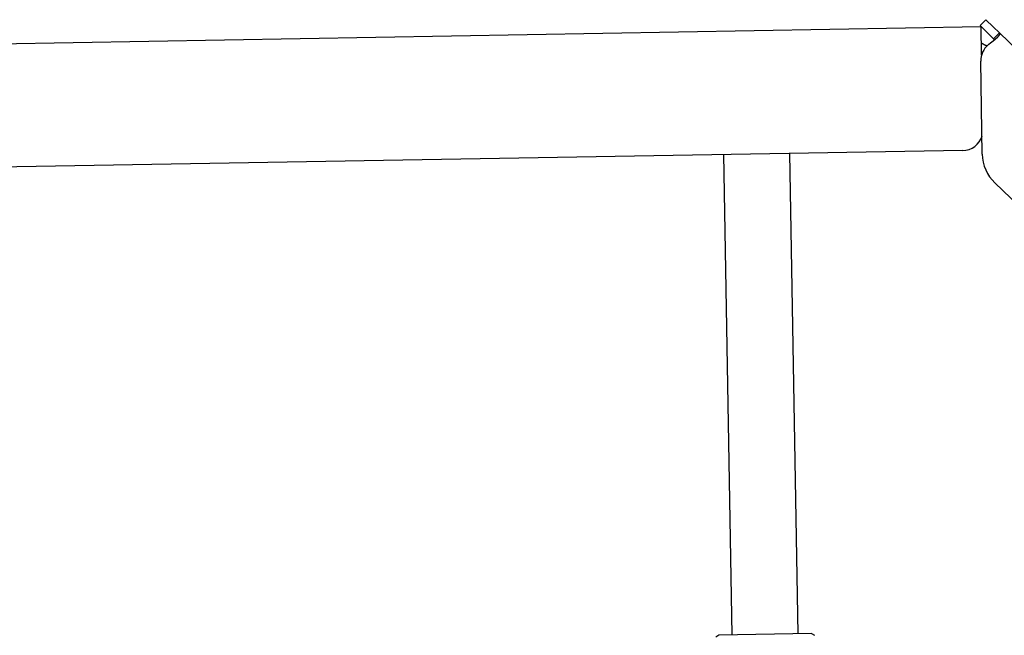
# Model space of a CAD drawing. Extents: x 562 to 7231, y 5767 to 12226.
# Tile 63 of 83: x 5782 to 6021, y 8224 to 8374. Entities that reach past the tile are written whole.
import ezdxf

# ---------------------------------------------------------------- set-up
doc = ezdxf.new("R2010")
doc.units = 0
doc.layers.get('0').update_dxf_attribs({"linetype": 'CONTINUOUS'})

msp = doc.modelspace()

# ---------------------------------------------------------------- linework, layer by layer
for p, q in [((6016.965, 8373.527), (6015.576, 8372.088)), ((6016.965, 8373.527), (6018.764, 8371.79)), ((4651.048, 8348.011), (6015.84, 8371.834)), ((6017.374, 8370.352), (6015.576, 8372.088)), ((6015.959, 8365.023), (6015.84, 8371.834)), ((6018.873, 8368.905), (6017.374, 8370.352)), ((6018.764, 8371.79), (6020.262, 8370.344)), ((6019.247, 8369.292), (6020.262, 8370.344)), ((6020.262, 8370.344), (6229.471, 8168.313)), ((6018.873, 8368.905), (6019.247, 8369.292)), ((6016.121, 8340.88), (6015.727, 8363.429)), ((6011.364, 8341.751), (4656.57, 8318.103)), ((5955.41, 8224.057), (5953.373, 8340.739)), ((5971.407, 8224.336), (5969.37, 8341.018)), ((6193.048, 8165.951), (6019.173, 8333.861)), ((5974.657, 8224.393), (5952.16, 8224)), ((5974.657, 8224.393), (5975.414, 8223.973)), ((5952.16, 8224), (5951.418, 8223.554))]:
    msp.add_line(p, q)
for points in [[(6020.26, 8370.34, 0), (6020.26, 8370.34, 0), (6020.27, 8370.34, 0), (6020.27, 8370.34, 0), (6020.27, 8370.33, 0), (6020.27, 8370.33, 0), (6020.28, 8370.33, 0), (6020.28, 8370.33, 0), (6020.28, 8370.32, 0), (6020.28, 8370.32, 0), (6020.29, 8370.32, 0), (6020.29, 8370.31, 0), (6020.29, 8370.31, 0), (6020.29, 8370.31, 0), (6020.29, 8370.31, 0), (6020.3, 8370.3, 0), (6020.3, 8370.3, 0), (6020.3, 8370.3, 0), (6020.3, 8370.29, 0), (6020.3, 8370.29, 0), (6020.31, 8370.29, 0), (6020.31, 8370.29, 0), (6020.31, 8370.28, 0), (6020.31, 8370.28, 0), (6020.31, 8370.28, 0), (6020.31, 8370.27, 0), (6020.32, 8370.27, 0), (6020.32, 8370.27, 0), (6020.32, 8370.26, 0), (6020.32, 8370.26, 0), (6020.32, 8370.26, 0), (6020.32, 8370.26, 0), (6020.32, 8370.25, 0), (6020.33, 8370.25, 0), (6020.33, 8370.25, 0), (6020.33, 8370.24, 0), (6020.33, 8370.24, 0), (6020.33, 8370.24, 0), (6020.33, 8370.23, 0), (6020.33, 8370.23, 0), (6020.33, 8370.23, 0), (6020.33, 8370.22, 0), (6020.33, 8370.22, 0), (6020.34, 8370.22, 0), (6020.34, 8370.21, 0), (6020.34, 8370.21, 0), (6020.34, 8370.21, 0), (6020.34, 8370.2, 0), (6020.34, 8370.2, 0), (6020.34, 8370.2, 0), (6020.34, 8370.19, 0), (6020.34, 8370.19, 0), (6020.34, 8370.18, 0), (6020.34, 8370.18, 0), (6020.34, 8370.18, 0), (6020.34, 8370.17, 0), (6020.34, 8370.17, 0), (6020.34, 8370.17, 0), (6020.34, 8370.16, 0), (6020.34, 8370.16, 0), (6020.34, 8370.16, 0), (6020.34, 8370.15, 0), (6020.34, 8370.15, 0), (6020.34, 8370.14, 0), (6020.34, 8370.14, 0), (6020.34, 8370.14, 0), (6020.34, 8370.13, 0), (6020.34, 8370.13, 0), (6020.34, 8370.12, 0), (6020.34, 8370.12, 0), (6020.34, 8370.12, 0), (6020.34, 8370.11, 0), (6020.34, 8370.11, 0), (6020.34, 8370.1, 0), (6020.34, 8370.1, 0), (6020.34, 8370.1, 0), (6020.34, 8370.09, 0), (6020.34, 8370.09, 0), (6020.34, 8370.08, 0), (6020.34, 8370.08, 0), (6020.34, 8370.08, 0), (6020.34, 8370.07, 0), (6020.33, 8370.07, 0), (6020.33, 8370.06, 0), (6020.33, 8370.06, 0), (6020.33, 8370.05, 0), (6020.33, 8370.05, 0), (6020.33, 8370.05, 0), (6020.33, 8370.04, 0), (6020.33, 8370.04, 0), (6020.33, 8370.03, 0), (6020.33, 8370.03, 0), (6020.32, 8370.02, 0), (6020.32, 8370.02, 0), (6020.32, 8370.02, 0), (6020.32, 8370.01, 0), (6020.32, 8370.01, 0), (6020.32, 8370, 0), (6020.32, 8370, 0), (6020.31, 8369.99, 0), (6020.31, 8369.99, 0), (6020.31, 8369.98, 0), (6020.31, 8369.98, 0), (6020.31, 8369.97, 0), (6020.31, 8369.97, 0), (6020.3, 8369.97, 0), (6020.3, 8369.96, 0), (6020.3, 8369.96, 0), (6020.3, 8369.95, 0), (6020.3, 8369.95, 0), (6020.29, 8369.94, 0), (6020.29, 8369.94, 0), (6020.29, 8369.93, 0), (6020.29, 8369.93, 0), (6020.29, 8369.92, 0), (6020.28, 8369.92, 0), (6020.28, 8369.91, 0), (6020.28, 8369.91, 0), (6020.28, 8369.9, 0), (6020.27, 8369.9, 0), (6020.27, 8369.89, 0), (6020.27, 8369.89, 0), (6020.27, 8369.88, 0), (6020.26, 8369.88, 0), (6020.26, 8369.87, 0), (6020.26, 8369.87, 0), (6020.26, 8369.86, 0), (6020.25, 8369.86, 0), (6020.25, 8369.85, 0), (6020.25, 8369.85, 0), (6020.25, 8369.84, 0), (6020.24, 8369.84, 0), (6020.24, 8369.83, 0), (6020.24, 8369.83, 0), (6020.23, 8369.82, 0), (6020.23, 8369.82, 0), (6020.23, 8369.81, 0), (6020.23, 8369.81, 0), (6020.22, 8369.8, 0), (6020.22, 8369.79, 0), (6020.22, 8369.79, 0), (6020.21, 8369.78, 0), (6020.21, 8369.78, 0), (6020.21, 8369.77, 0), (6020.2, 8369.77, 0), (6020.2, 8369.76, 0), (6020.2, 8369.76, 0), (6020.19, 8369.75, 0), (6020.19, 8369.75, 0), (6020.19, 8369.74, 0), (6020.18, 8369.73, 0), (6020.18, 8369.73, 0), (6020.17, 8369.72, 0), (6020.17, 8369.72, 0), (6020.17, 8369.71, 0), (6020.16, 8369.71, 0), (6020.16, 8369.7, 0), (6020.16, 8369.7, 0), (6020.15, 8369.69, 0), (6020.15, 8369.68, 0), (6020.14, 8369.68, 0), (6020.14, 8369.67, 0), (6020.14, 8369.67, 0), (6020.13, 8369.66, 0), (6020.13, 8369.65, 0), (6020.12, 8369.65, 0), (6020.12, 8369.64, 0), (6020.11, 8369.64, 0), (6020.11, 8369.63, 0), (6020.11, 8369.63, 0), (6020.1, 8369.62, 0), (6020.1, 8369.61, 0), (6020.09, 8369.61, 0), (6020.09, 8369.6, 0), (6020.08, 8369.6, 0), (6020.08, 8369.59, 0), (6020.07, 8369.58, 0), (6020.07, 8369.58, 0), (6020.06, 8369.57, 0), (6020.06, 8369.57, 0), (6020.05, 8369.56, 0), (6020.05, 8369.55, 0), (6020.05, 8369.55, 0), (6020.04, 8369.54, 0), (6020.04, 8369.53, 0), (6020.03, 8369.53, 0), (6020.03, 8369.52, 0), (6020.02, 8369.52, 0), (6020.02, 8369.51, 0), (6020.01, 8369.5, 0), (6020.01, 8369.5, 0), (6020, 8369.49, 0), (6019.99, 8369.48, 0), (6019.99, 8369.48, 0), (6019.98, 8369.47, 0), (6019.98, 8369.47, 0), (6019.97, 8369.46, 0), (6019.97, 8369.45, 0), (6019.96, 8369.45, 0), (6019.96, 8369.44, 0), (6019.95, 8369.43, 0), (6019.95, 8369.43, 0), (6019.94, 8369.42, 0), (6019.93, 8369.41, 0), (6019.93, 8369.41, 0), (6019.92, 8369.4, 0), (6019.92, 8369.39, 0), (6019.91, 8369.39, 0), (6019.91, 8369.38, 0), (6019.9, 8369.37, 0), (6019.89, 8369.37, 0), (6019.89, 8369.36, 0), (6019.88, 8369.36, 0), (6019.88, 8369.35, 0), (6019.87, 8369.34, 0), (6019.86, 8369.34, 0), (6019.86, 8369.33, 0), (6019.85, 8369.32, 0), (6019.85, 8369.32, 0), (6019.84, 8369.31, 0), (6019.83, 8369.3, 0), (6019.83, 8369.29, 0), (6019.82, 8369.29, 0), (6019.82, 8369.28, 0), (6019.81, 8369.27, 0), (6019.8, 8369.27, 0), (6019.8, 8369.26, 0), (6019.79, 8369.25, 0), (6019.78, 8369.25, 0), (6019.78, 8369.24, 0), (6019.77, 8369.23, 0), (6019.76, 8369.23, 0), (6019.76, 8369.22, 0), (6019.75, 8369.21, 0), (6019.74, 8369.21, 0), (6019.74, 8369.2, 0), (6019.73, 8369.19, 0), (6019.72, 8369.19, 0), (6019.72, 8369.18, 0), (6019.71, 8369.17, 0), (6019.7, 8369.16, 0), (6019.7, 8369.16, 0), (6019.69, 8369.15, 0), (6019.68, 8369.14, 0), (6019.67, 8369.14, 0), (6019.67, 8369.13, 0), (6019.66, 8369.12, 0), (6019.65, 8369.11, 0), (6019.65, 8369.11, 0), (6019.64, 8369.1, 0), (6019.63, 8369.09, 0), (6019.62, 8369.09, 0), (6019.62, 8369.08, 0), (6019.61, 8369.07, 0), (6019.6, 8369.07, 0), (6019.6, 8369.06, 0), (6019.59, 8369.05, 0), (6019.58, 8369.04, 0), (6019.57, 8369.04, 0), (6019.57, 8369.03, 0), (6019.56, 8369.02, 0), (6019.55, 8369.01, 0), (6019.54, 8369.01, 0), (6019.54, 8369, 0), (6019.53, 8368.99, 0), (6019.52, 8368.99, 0), (6019.51, 8368.98, 0), (6019.5, 8368.97, 0), (6019.5, 8368.96, 0), (6019.49, 8368.96, 0), (6019.48, 8368.95, 0), (6019.47, 8368.94, 0), (6019.47, 8368.93, 0), (6019.46, 8368.93, 0), (6019.45, 8368.92, 0), (6019.44, 8368.91, 0), (6019.43, 8368.9, 0), (6019.43, 8368.9, 0), (6019.42, 8368.89, 0), (6019.41, 8368.88, 0), (6019.4, 8368.87, 0), (6019.39, 8368.87, 0), (6019.38, 8368.86, 0), (6019.38, 8368.85, 0), (6019.37, 8368.84, 0), (6019.36, 8368.84, 0), (6019.35, 8368.83, 0), (6019.34, 8368.82, 0), (6019.33, 8368.81, 0), (6019.33, 8368.81, 0), (6019.32, 8368.8, 0), (6019.31, 8368.79, 0), (6019.3, 8368.78, 0), (6019.29, 8368.78, 0), (6019.28, 8368.77, 0), (6019.27, 8368.76, 0), (6019.27, 8368.75, 0), (6019.26, 8368.75, 0), (6019.25, 8368.74, 0), (6019.24, 8368.73, 0), (6019.23, 8368.72, 0), (6019.22, 8368.72, 0), (6019.21, 8368.71, 0), (6019.21, 8368.7, 0), (6019.2, 8368.69, 0), (6019.19, 8368.69, 0), (6019.18, 8368.68, 0), (6019.17, 8368.67, 0), (6019.16, 8368.66, 0), (6019.15, 8368.66, 0), (6019.14, 8368.65, 0), (6019.13, 8368.64, 0), (6019.12, 8368.63, 0), (6019.12, 8368.62, 0), (6019.11, 8368.62, 0), (6019.1, 8368.61, 0), (6019.09, 8368.6, 0), (6019.08, 8368.59, 0), (6019.07, 8368.59, 0), (6019.06, 8368.58, 0), (6019.05, 8368.57, 0), (6019.04, 8368.56, 0), (6019.03, 8368.56, 0), (6019.02, 8368.55, 0), (6019.01, 8368.54, 0), (6019, 8368.53, 0), (6019, 8368.52, 0), (6018.99, 8368.52, 0), (6018.98, 8368.51, 0), (6018.97, 8368.5, 0), (6018.96, 8368.49, 0), (6018.95, 8368.49, 0), (6018.94, 8368.48, 0), (6018.93, 8368.47, 0), (6018.92, 8368.46, 0), (6018.91, 8368.45, 0), (6018.9, 8368.45, 0), (6018.89, 8368.44, 0), (6018.88, 8368.43, 0), (6018.87, 8368.42, 0), (6018.86, 8368.42, 0), (6018.85, 8368.41, 0), (6018.84, 8368.4, 0), (6018.83, 8368.39, 0), (6018.82, 8368.38, 0), (6018.81, 8368.38, 0), (6018.8, 8368.37, 0), (6018.79, 8368.36, 0), (6018.78, 8368.35, 0), (6018.77, 8368.35, 0), (6018.76, 8368.34, 0), (6018.75, 8368.33, 0), (6018.74, 8368.32, 0), (6018.73, 8368.32, 0), (6018.72, 8368.31, 0), (6018.71, 8368.3, 0), (6018.7, 8368.29, 0), (6018.69, 8368.28, 0), (6018.68, 8368.28, 0), (6018.67, 8368.27, 0), (6018.66, 8368.26, 0), (6018.65, 8368.25, 0), (6018.64, 8368.25, 0), (6018.63, 8368.24, 0), (6018.62, 8368.23, 0), (6018.61, 8368.22, 0), (6018.6, 8368.21, 0), (6018.59, 8368.21, 0), (6018.58, 8368.2, 0), (6018.57, 8368.19, 0), (6018.56, 8368.18, 0), (6018.55, 8368.18, 0), (6018.54, 8368.17, 0), (6018.53, 8368.16, 0), (6018.52, 8368.15, 0), (6018.51, 8368.14, 0), (6018.5, 8368.14, 0), (6018.49, 8368.13, 0), (6018.47, 8368.12, 0), (6018.46, 8368.11, 0), (6018.45, 8368.11, 0), (6018.44, 8368.1, 0), (6018.43, 8368.09, 0), (6018.42, 8368.08, 0)], [(6017.26, 8367.12, 0), (6017.25, 8367.12, 0), (6017.24, 8367.13, 0), (6017.23, 8367.13, 0), (6017.22, 8367.13, 0), (6017.22, 8367.14, 0), (6017.21, 8367.14, 0), (6017.2, 8367.15, 0), (6017.19, 8367.15, 0), (6017.18, 8367.15, 0), (6017.17, 8367.16, 0), (6017.16, 8367.16, 0), (6017.15, 8367.16, 0), (6017.15, 8367.17, 0), (6017.14, 8367.17, 0), (6017.13, 8367.17, 0), (6017.12, 8367.18, 0), (6017.11, 8367.18, 0), (6017.1, 8367.19, 0), (6017.09, 8367.19, 0), (6017.08, 8367.19, 0), (6017.08, 8367.2, 0), (6017.07, 8367.2, 0), (6017.06, 8367.2, 0), (6017.05, 8367.21, 0), (6017.04, 8367.21, 0), (6017.03, 8367.21, 0), (6017.03, 8367.22, 0), (6017.02, 8367.22, 0), (6017.01, 8367.23, 0), (6017, 8367.23, 0), (6016.99, 8367.23, 0), (6016.98, 8367.24, 0), (6016.97, 8367.24, 0), (6016.97, 8367.24, 0), (6016.96, 8367.25, 0), (6016.95, 8367.25, 0), (6016.94, 8367.25, 0), (6016.93, 8367.26, 0), (6016.92, 8367.26, 0), (6016.92, 8367.27, 0), (6016.91, 8367.27, 0), (6016.9, 8367.27, 0), (6016.89, 8367.28, 0), (6016.88, 8367.28, 0), (6016.88, 8367.28, 0), (6016.87, 8367.29, 0), (6016.86, 8367.29, 0), (6016.85, 8367.3, 0), (6016.84, 8367.3, 0), (6016.84, 8367.3, 0), (6016.83, 8367.31, 0), (6016.82, 8367.31, 0), (6016.81, 8367.31, 0), (6016.8, 8367.32, 0), (6016.8, 8367.32, 0), (6016.79, 8367.32, 0), (6016.78, 8367.33, 0), (6016.77, 8367.33, 0), (6016.77, 8367.34, 0), (6016.76, 8367.34, 0), (6016.75, 8367.34, 0), (6016.74, 8367.35, 0), (6016.74, 8367.35, 0), (6016.73, 8367.35, 0), (6016.72, 8367.36, 0), (6016.71, 8367.36, 0), (6016.71, 8367.36, 0), (6016.7, 8367.37, 0), (6016.69, 8367.37, 0), (6016.68, 8367.37, 0), (6016.68, 8367.38, 0), (6016.67, 8367.38, 0), (6016.66, 8367.39, 0), (6016.66, 8367.39, 0), (6016.65, 8367.39, 0), (6016.64, 8367.4, 0), (6016.64, 8367.4, 0), (6016.63, 8367.4, 0), (6016.62, 8367.41, 0), (6016.62, 8367.41, 0), (6016.61, 8367.41, 0), (6016.6, 8367.42, 0), (6016.6, 8367.42, 0), (6016.59, 8367.42, 0), (6016.58, 8367.43, 0), (6016.58, 8367.43, 0), (6016.57, 8367.43, 0), (6016.56, 8367.44, 0), (6016.56, 8367.44, 0), (6016.55, 8367.44, 0), (6016.54, 8367.45, 0), (6016.54, 8367.45, 0), (6016.53, 8367.45, 0), (6016.53, 8367.45, 0), (6016.52, 8367.46, 0), (6016.51, 8367.46, 0), (6016.51, 8367.46, 0), (6016.5, 8367.47, 0), (6016.5, 8367.47, 0), (6016.49, 8367.47, 0), (6016.48, 8367.48, 0), (6016.48, 8367.48, 0), (6016.47, 8367.48, 0), (6016.47, 8367.49, 0), (6016.46, 8367.49, 0), (6016.45, 8367.49, 0), (6016.45, 8367.5, 0), (6016.44, 8367.5, 0), (6016.44, 8367.5, 0), (6016.43, 8367.5, 0), (6016.43, 8367.51, 0), (6016.42, 8367.51, 0), (6016.42, 8367.51, 0), (6016.41, 8367.52, 0), (6016.41, 8367.52, 0), (6016.4, 8367.52, 0), (6016.4, 8367.53, 0), (6016.39, 8367.53, 0), (6016.38, 8367.53, 0), (6016.38, 8367.53, 0), (6016.37, 8367.54, 0), (6016.37, 8367.54, 0), (6016.36, 8367.54, 0), (6016.36, 8367.55, 0), (6016.35, 8367.55, 0), (6016.35, 8367.55, 0), (6016.34, 8367.55, 0), (6016.34, 8367.56, 0), (6016.34, 8367.56, 0), (6016.33, 8367.56, 0), (6016.33, 8367.56, 0), (6016.32, 8367.57, 0), (6016.32, 8367.57, 0), (6016.31, 8367.57, 0), (6016.31, 8367.58, 0), (6016.3, 8367.58, 0), (6016.3, 8367.58, 0), (6016.29, 8367.58, 0), (6016.29, 8367.59, 0), (6016.28, 8367.59, 0), (6016.28, 8367.59, 0), (6016.28, 8367.59, 0), (6016.27, 8367.6, 0), (6016.27, 8367.6, 0), (6016.26, 8367.6, 0), (6016.26, 8367.6, 0), (6016.25, 8367.61, 0), (6016.25, 8367.61, 0), (6016.25, 8367.61, 0), (6016.24, 8367.61, 0), (6016.24, 8367.62, 0), (6016.23, 8367.62, 0), (6016.23, 8367.62, 0), (6016.23, 8367.62, 0), (6016.22, 8367.63, 0), (6016.22, 8367.63, 0), (6016.21, 8367.63, 0), (6016.21, 8367.63, 0), (6016.21, 8367.63, 0), (6016.2, 8367.64, 0), (6016.2, 8367.64, 0), (6016.2, 8367.64, 0), (6016.19, 8367.64, 0), (6016.19, 8367.65, 0), (6016.18, 8367.65, 0), (6016.18, 8367.65, 0), (6016.18, 8367.65, 0), (6016.17, 8367.66, 0), (6016.17, 8367.66, 0), (6016.17, 8367.66, 0), (6016.16, 8367.66, 0), (6016.16, 8367.66, 0), (6016.16, 8367.67, 0), (6016.15, 8367.67, 0), (6016.15, 8367.67, 0), (6016.15, 8367.67, 0), (6016.14, 8367.67, 0), (6016.14, 8367.68, 0), (6016.14, 8367.68, 0), (6016.13, 8367.68, 0), (6016.13, 8367.68, 0), (6016.13, 8367.69, 0), (6016.12, 8367.69, 0), (6016.12, 8367.69, 0), (6016.12, 8367.69, 0), (6016.11, 8367.69, 0), (6016.11, 8367.7, 0), (6016.11, 8367.7, 0), (6016.1, 8367.7, 0), (6016.1, 8367.7, 0), (6016.1, 8367.7, 0), (6016.09, 8367.7, 0), (6016.09, 8367.71, 0), (6016.09, 8367.71, 0), (6016.09, 8367.71, 0), (6016.08, 8367.71, 0), (6016.08, 8367.71, 0), (6016.08, 8367.72, 0), (6016.07, 8367.72, 0), (6016.07, 8367.72, 0), (6016.07, 8367.72, 0), (6016.07, 8367.72, 0), (6016.06, 8367.73, 0), (6016.06, 8367.73, 0), (6016.06, 8367.73, 0), (6016.06, 8367.73, 0), (6016.05, 8367.73, 0), (6016.05, 8367.73, 0), (6016.05, 8367.74, 0), (6016.05, 8367.74, 0), (6016.04, 8367.74, 0), (6016.04, 8367.74, 0), (6016.04, 8367.74, 0), (6016.04, 8367.74, 0), (6016.03, 8367.75, 0), (6016.03, 8367.75, 0), (6016.03, 8367.75, 0), (6016.03, 8367.75, 0), (6016.02, 8367.75, 0), (6016.02, 8367.75, 0), (6016.02, 8367.76, 0), (6016.02, 8367.76, 0), (6016.01, 8367.76, 0), (6016.01, 8367.76, 0), (6016.01, 8367.76, 0), (6016.01, 8367.76, 0), (6016.01, 8367.76, 0), (6016, 8367.77, 0), (6016, 8367.77, 0), (6016, 8367.77, 0), (6016, 8367.77, 0), (6016, 8367.77, 0), (6015.99, 8367.77, 0), (6015.99, 8367.77, 0), (6015.99, 8367.78, 0), (6015.99, 8367.78, 0), (6015.99, 8367.78, 0), (6015.98, 8367.78, 0), (6015.98, 8367.78, 0), (6015.98, 8367.78, 0), (6015.98, 8367.78, 0), (6015.98, 8367.79, 0), (6015.97, 8367.79, 0), (6015.97, 8367.79, 0), (6015.97, 8367.79, 0), (6015.97, 8367.79, 0), (6015.97, 8367.79, 0), (6015.97, 8367.79, 0), (6015.96, 8367.79, 0), (6015.96, 8367.79, 0), (6015.96, 8367.8, 0), (6015.96, 8367.8, 0), (6015.96, 8367.8, 0), (6015.96, 8367.8, 0), (6015.96, 8367.8, 0), (6015.95, 8367.8, 0), (6015.95, 8367.8, 0), (6015.95, 8367.8, 0), (6015.95, 8367.8, 0), (6015.95, 8367.81, 0), (6015.95, 8367.81, 0), (6015.95, 8367.81, 0), (6015.94, 8367.81, 0), (6015.94, 8367.81, 0), (6015.94, 8367.81, 0), (6015.94, 8367.81, 0), (6015.94, 8367.81, 0), (6015.94, 8367.81, 0), (6015.94, 8367.81, 0), (6015.94, 8367.81, 0), (6015.93, 8367.82, 0), (6015.93, 8367.82, 0), (6015.93, 8367.82, 0), (6015.93, 8367.82, 0), (6015.93, 8367.82, 0), (6015.93, 8367.82, 0), (6015.93, 8367.82, 0), (6015.93, 8367.82, 0), (6015.93, 8367.82, 0), (6015.93, 8367.82, 0), (6015.93, 8367.82, 0), (6015.92, 8367.82, 0), (6015.92, 8367.82, 0), (6015.92, 8367.82, 0), (6015.92, 8367.82, 0), (6015.92, 8367.83, 0), (6015.92, 8367.83, 0), (6015.92, 8367.83, 0), (6015.92, 8367.83, 0), (6015.92, 8367.83, 0), (6015.92, 8367.83, 0), (6015.92, 8367.83, 0), (6015.92, 8367.83, 0), (6015.92, 8367.83, 0), (6015.92, 8367.83, 0), (6015.92, 8367.83, 0), (6015.91, 8367.83, 0), (6015.91, 8367.83, 0), (6015.91, 8367.83, 0), (6015.91, 8367.83, 0), (6015.91, 8367.83, 0), (6015.91, 8367.83, 0), (6015.91, 8367.83, 0), (6015.91, 8367.83, 0), (6015.91, 8367.83, 0), (6015.91, 8367.83, 0), (6015.91, 8367.83, 0), (6015.91, 8367.83, 0), (6015.91, 8367.83, 0), (6015.91, 8367.83, 0), (6015.91, 8367.83, 0), (6015.91, 8367.83, 0), (6015.91, 8367.83, 0), (6015.91, 8367.83, 0), (6015.91, 8367.83, 0), (6015.91, 8367.83, 0), (6015.91, 8367.83, 0), (6015.91, 8367.83, 0), (6015.91, 8367.83, 0)], [(6018.42, 8368.08, 0), (6018.42, 8368.08, 0), (6018.41, 8368.08, 0), (6018.41, 8368.07, 0), (6018.4, 8368.07, 0), (6018.4, 8368.07, 0), (6018.39, 8368.06, 0), (6018.39, 8368.06, 0), (6018.38, 8368.06, 0), (6018.38, 8368.05, 0), (6018.38, 8368.05, 0), (6018.37, 8368.05, 0), (6018.37, 8368.04, 0), (6018.36, 8368.04, 0), (6018.36, 8368.04, 0), (6018.35, 8368.03, 0), (6018.35, 8368.03, 0), (6018.34, 8368.03, 0), (6018.34, 8368.02, 0), (6018.33, 8368.02, 0), (6018.33, 8368.01, 0), (6018.33, 8368.01, 0), (6018.32, 8368.01, 0), (6018.32, 8368, 0), (6018.31, 8368, 0), (6018.31, 8368, 0), (6018.3, 8367.99, 0), (6018.3, 8367.99, 0), (6018.29, 8367.99, 0), (6018.29, 8367.98, 0), (6018.28, 8367.98, 0), (6018.28, 8367.98, 0), (6018.28, 8367.97, 0), (6018.27, 8367.97, 0), (6018.27, 8367.97, 0), (6018.26, 8367.96, 0), (6018.26, 8367.96, 0), (6018.25, 8367.96, 0), (6018.25, 8367.95, 0), (6018.24, 8367.95, 0), (6018.24, 8367.95, 0), (6018.23, 8367.94, 0), (6018.23, 8367.94, 0), (6018.23, 8367.94, 0), (6018.22, 8367.93, 0), (6018.22, 8367.93, 0), (6018.21, 8367.93, 0), (6018.21, 8367.92, 0), (6018.2, 8367.92, 0), (6018.2, 8367.92, 0), (6018.19, 8367.91, 0), (6018.19, 8367.91, 0), (6018.18, 8367.9, 0), (6018.18, 8367.9, 0), (6018.18, 8367.9, 0), (6018.17, 8367.89, 0), (6018.17, 8367.89, 0), (6018.16, 8367.89, 0), (6018.16, 8367.88, 0), (6018.15, 8367.88, 0), (6018.15, 8367.88, 0), (6018.14, 8367.87, 0), (6018.14, 8367.87, 0), (6018.13, 8367.87, 0), (6018.13, 8367.86, 0), (6018.13, 8367.86, 0), (6018.12, 8367.86, 0), (6018.12, 8367.85, 0), (6018.11, 8367.85, 0), (6018.11, 8367.84, 0), (6018.1, 8367.84, 0), (6018.1, 8367.84, 0), (6018.09, 8367.83, 0), (6018.09, 8367.83, 0), (6018.08, 8367.83, 0), (6018.08, 8367.82, 0), (6018.08, 8367.82, 0), (6018.07, 8367.82, 0), (6018.07, 8367.81, 0), (6018.06, 8367.81, 0), (6018.06, 8367.81, 0), (6018.05, 8367.8, 0), (6018.05, 8367.8, 0), (6018.04, 8367.79, 0), (6018.04, 8367.79, 0), (6018.04, 8367.79, 0), (6018.03, 8367.78, 0), (6018.03, 8367.78, 0), (6018.02, 8367.78, 0), (6018.02, 8367.77, 0), (6018.01, 8367.77, 0), (6018.01, 8367.77, 0), (6018, 8367.76, 0), (6018, 8367.76, 0), (6017.99, 8367.75, 0), (6017.99, 8367.75, 0), (6017.99, 8367.75, 0), (6017.98, 8367.74, 0), (6017.98, 8367.74, 0), (6017.97, 8367.74, 0), (6017.97, 8367.73, 0), (6017.96, 8367.73, 0), (6017.96, 8367.73, 0), (6017.95, 8367.72, 0), (6017.95, 8367.72, 0), (6017.94, 8367.71, 0), (6017.94, 8367.71, 0), (6017.94, 8367.71, 0), (6017.93, 8367.7, 0), (6017.93, 8367.7, 0), (6017.92, 8367.7, 0), (6017.92, 8367.69, 0), (6017.91, 8367.69, 0), (6017.91, 8367.69, 0), (6017.9, 8367.68, 0), (6017.9, 8367.68, 0), (6017.9, 8367.67, 0), (6017.89, 8367.67, 0), (6017.89, 8367.67, 0), (6017.88, 8367.66, 0), (6017.88, 8367.66, 0), (6017.87, 8367.66, 0), (6017.87, 8367.65, 0), (6017.86, 8367.65, 0), (6017.86, 8367.64, 0), (6017.86, 8367.64, 0), (6017.85, 8367.64, 0), (6017.85, 8367.63, 0), (6017.84, 8367.63, 0), (6017.84, 8367.63, 0), (6017.83, 8367.62, 0), (6017.83, 8367.62, 0), (6017.82, 8367.61, 0), (6017.82, 8367.61, 0), (6017.82, 8367.61, 0), (6017.81, 8367.6, 0), (6017.81, 8367.6, 0), (6017.8, 8367.6, 0), (6017.8, 8367.59, 0), (6017.79, 8367.59, 0), (6017.79, 8367.58, 0), (6017.78, 8367.58, 0), (6017.78, 8367.58, 0), (6017.78, 8367.57, 0), (6017.77, 8367.57, 0), (6017.77, 8367.57, 0), (6017.76, 8367.56, 0), (6017.76, 8367.56, 0), (6017.75, 8367.55, 0), (6017.75, 8367.55, 0), (6017.74, 8367.55, 0), (6017.74, 8367.54, 0), (6017.74, 8367.54, 0), (6017.73, 8367.54, 0), (6017.73, 8367.53, 0), (6017.72, 8367.53, 0), (6017.72, 8367.52, 0), (6017.71, 8367.52, 0), (6017.71, 8367.52, 0), (6017.7, 8367.51, 0), (6017.7, 8367.51, 0), (6017.7, 8367.5, 0), (6017.69, 8367.5, 0), (6017.69, 8367.5, 0), (6017.68, 8367.49, 0), (6017.68, 8367.49, 0), (6017.67, 8367.49, 0), (6017.67, 8367.48, 0), (6017.66, 8367.48, 0), (6017.66, 8367.47, 0), (6017.66, 8367.47, 0), (6017.65, 8367.47, 0), (6017.65, 8367.46, 0), (6017.64, 8367.46, 0), (6017.64, 8367.45, 0), (6017.63, 8367.45, 0), (6017.63, 8367.45, 0), (6017.62, 8367.44, 0), (6017.62, 8367.44, 0), (6017.62, 8367.44, 0), (6017.61, 8367.43, 0), (6017.61, 8367.43, 0), (6017.6, 8367.42, 0), (6017.6, 8367.42, 0), (6017.59, 8367.42, 0), (6017.59, 8367.41, 0), (6017.59, 8367.41, 0), (6017.58, 8367.4, 0), (6017.58, 8367.4, 0), (6017.57, 8367.4, 0), (6017.57, 8367.39, 0), (6017.56, 8367.39, 0)], [(6018.98, 8368.51, 0), (6018.98, 8368.51, 0), (6018.98, 8368.51, 0), (6018.98, 8368.52, 0), (6018.98, 8368.52, 0), (6018.98, 8368.52, 0), (6018.98, 8368.52, 0), (6018.98, 8368.52, 0), (6018.98, 8368.52, 0), (6018.98, 8368.53, 0), (6018.98, 8368.53, 0), (6018.98, 8368.53, 0), (6018.98, 8368.53, 0), (6018.98, 8368.53, 0), (6018.99, 8368.53, 0), (6018.99, 8368.54, 0), (6018.99, 8368.54, 0), (6018.99, 8368.54, 0), (6018.99, 8368.54, 0), (6018.99, 8368.54, 0), (6018.99, 8368.55, 0), (6018.99, 8368.55, 0), (6018.99, 8368.55, 0), (6018.99, 8368.55, 0), (6018.99, 8368.55, 0), (6018.99, 8368.55, 0), (6018.99, 8368.56, 0), (6018.99, 8368.56, 0), (6018.99, 8368.56, 0), (6018.99, 8368.56, 0), (6018.99, 8368.56, 0), (6018.99, 8368.56, 0), (6018.99, 8368.57, 0), (6018.99, 8368.57, 0), (6018.99, 8368.57, 0), (6018.99, 8368.57, 0), (6018.99, 8368.57, 0), (6018.99, 8368.58, 0), (6018.99, 8368.58, 0), (6018.99, 8368.58, 0), (6019, 8368.58, 0), (6019, 8368.58, 0), (6019, 8368.58, 0), (6019, 8368.59, 0), (6019, 8368.59, 0), (6019, 8368.59, 0), (6019, 8368.59, 0), (6019, 8368.59, 0), (6019, 8368.59, 0), (6019, 8368.6, 0), (6019, 8368.6, 0), (6019, 8368.6, 0), (6019, 8368.6, 0), (6019, 8368.6, 0), (6019, 8368.6, 0), (6019, 8368.61, 0), (6019, 8368.61, 0), (6019, 8368.61, 0), (6019, 8368.61, 0), (6019, 8368.61, 0), (6019, 8368.61, 0), (6019, 8368.62, 0), (6019, 8368.62, 0), (6019, 8368.62, 0), (6019, 8368.62, 0), (6019, 8368.62, 0), (6019, 8368.62, 0), (6019, 8368.63, 0), (6019, 8368.63, 0), (6019, 8368.63, 0), (6019, 8368.63, 0), (6019, 8368.63, 0), (6019, 8368.63, 0), (6019, 8368.64, 0), (6019, 8368.64, 0), (6019, 8368.64, 0), (6019, 8368.64, 0), (6019, 8368.64, 0), (6019, 8368.64, 0), (6019, 8368.65, 0), (6019, 8368.65, 0), (6019, 8368.65, 0), (6019, 8368.65, 0), (6019, 8368.65, 0), (6019, 8368.65, 0), (6019, 8368.66, 0), (6019, 8368.66, 0), (6019, 8368.66, 0), (6019, 8368.66, 0), (6019, 8368.66, 0), (6019, 8368.66, 0), (6019, 8368.67, 0), (6019, 8368.67, 0), (6019, 8368.67, 0), (6019, 8368.67, 0), (6019, 8368.67, 0), (6019, 8368.67, 0), (6019, 8368.67, 0), (6019, 8368.68, 0), (6019, 8368.68, 0), (6019, 8368.68, 0), (6019, 8368.68, 0), (6019, 8368.68, 0), (6019, 8368.68, 0), (6019, 8368.69, 0), (6019, 8368.69, 0), (6019, 8368.69, 0), (6019, 8368.69, 0), (6019, 8368.69, 0), (6018.99, 8368.69, 0), (6018.99, 8368.7, 0), (6018.99, 8368.7, 0), (6018.99, 8368.7, 0), (6018.99, 8368.7, 0), (6018.99, 8368.7, 0), (6018.99, 8368.7, 0), (6018.99, 8368.7, 0), (6018.99, 8368.71, 0), (6018.99, 8368.71, 0), (6018.99, 8368.71, 0), (6018.99, 8368.71, 0), (6018.99, 8368.71, 0), (6018.99, 8368.71, 0), (6018.99, 8368.72, 0), (6018.99, 8368.72, 0), (6018.99, 8368.72, 0), (6018.99, 8368.72, 0), (6018.99, 8368.72, 0), (6018.99, 8368.72, 0), (6018.99, 8368.73, 0), (6018.99, 8368.73, 0), (6018.99, 8368.73, 0), (6018.99, 8368.73, 0), (6018.99, 8368.73, 0), (6018.99, 8368.73, 0), (6018.98, 8368.73, 0), (6018.98, 8368.74, 0), (6018.98, 8368.74, 0), (6018.98, 8368.74, 0), (6018.98, 8368.74, 0), (6018.98, 8368.74, 0), (6018.98, 8368.74, 0), (6018.98, 8368.75, 0), (6018.98, 8368.75, 0), (6018.98, 8368.75, 0), (6018.98, 8368.75, 0), (6018.98, 8368.75, 0), (6018.98, 8368.75, 0), (6018.98, 8368.75, 0), (6018.98, 8368.76, 0), (6018.98, 8368.76, 0), (6018.98, 8368.76, 0), (6018.98, 8368.76, 0), (6018.97, 8368.76, 0), (6018.97, 8368.76, 0), (6018.97, 8368.76, 0), (6018.97, 8368.77, 0), (6018.97, 8368.77, 0), (6018.97, 8368.77, 0), (6018.97, 8368.77, 0), (6018.97, 8368.77, 0), (6018.97, 8368.77, 0), (6018.97, 8368.78, 0), (6018.97, 8368.78, 0), (6018.97, 8368.78, 0), (6018.97, 8368.78, 0), (6018.97, 8368.78, 0), (6018.97, 8368.78, 0), (6018.96, 8368.78, 0), (6018.96, 8368.79, 0), (6018.96, 8368.79, 0), (6018.96, 8368.79, 0), (6018.96, 8368.79, 0), (6018.96, 8368.79, 0), (6018.96, 8368.79, 0), (6018.96, 8368.79, 0), (6018.96, 8368.8, 0), (6018.96, 8368.8, 0), (6018.96, 8368.8, 0), (6018.96, 8368.8, 0), (6018.96, 8368.8, 0), (6018.95, 8368.8, 0), (6018.95, 8368.8, 0), (6018.95, 8368.81, 0), (6018.95, 8368.81, 0), (6018.95, 8368.81, 0), (6018.95, 8368.81, 0), (6018.95, 8368.81, 0), (6018.95, 8368.81, 0), (6018.95, 8368.81, 0), (6018.95, 8368.82, 0), (6018.95, 8368.82, 0), (6018.94, 8368.82, 0), (6018.94, 8368.82, 0), (6018.94, 8368.82, 0), (6018.94, 8368.82, 0), (6018.94, 8368.82, 0), (6018.94, 8368.83, 0), (6018.94, 8368.83, 0), (6018.94, 8368.83, 0), (6018.94, 8368.83, 0), (6018.94, 8368.83, 0), (6018.94, 8368.83, 0), (6018.93, 8368.83, 0), (6018.93, 8368.84, 0), (6018.93, 8368.84, 0), (6018.93, 8368.84, 0), (6018.93, 8368.84, 0), (6018.93, 8368.84, 0), (6018.93, 8368.84, 0), (6018.93, 8368.84, 0), (6018.93, 8368.85, 0), (6018.92, 8368.85, 0), (6018.92, 8368.85, 0), (6018.92, 8368.85, 0), (6018.92, 8368.85, 0), (6018.92, 8368.85, 0), (6018.92, 8368.85, 0), (6018.92, 8368.86, 0), (6018.92, 8368.86, 0), (6018.92, 8368.86, 0), (6018.92, 8368.86, 0), (6018.91, 8368.86, 0), (6018.91, 8368.86, 0), (6018.91, 8368.86, 0), (6018.91, 8368.86, 0), (6018.91, 8368.87, 0), (6018.91, 8368.87, 0), (6018.91, 8368.87, 0), (6018.91, 8368.87, 0), (6018.9, 8368.87, 0), (6018.9, 8368.87, 0), (6018.9, 8368.87, 0), (6018.9, 8368.88, 0), (6018.9, 8368.88, 0), (6018.9, 8368.88, 0), (6018.9, 8368.88, 0), (6018.9, 8368.88, 0), (6018.89, 8368.88, 0), (6018.89, 8368.88, 0), (6018.89, 8368.88, 0), (6018.89, 8368.89, 0), (6018.89, 8368.89, 0), (6018.89, 8368.89, 0), (6018.89, 8368.89, 0), (6018.89, 8368.89, 0), (6018.88, 8368.89, 0), (6018.88, 8368.89, 0), (6018.88, 8368.9, 0), (6018.88, 8368.9, 0), (6018.88, 8368.9, 0), (6018.88, 8368.9, 0), (6018.88, 8368.9, 0), (6018.88, 8368.9, 0), (6018.87, 8368.9, 0), (6018.87, 8368.91, 0)]]:
    msp.add_polyline3d(points)
for centre, radius, start, end in [((6020.726, 8363.517), 5, 129.24347, 181), ((6011.277, 8346.75), 5, 271, 342.47087), ((6026.119, 8341.054), 10, 181, 226)]:
    msp.add_arc(centre, radius, start, end)

doc.saveas('drawing.dxf')
